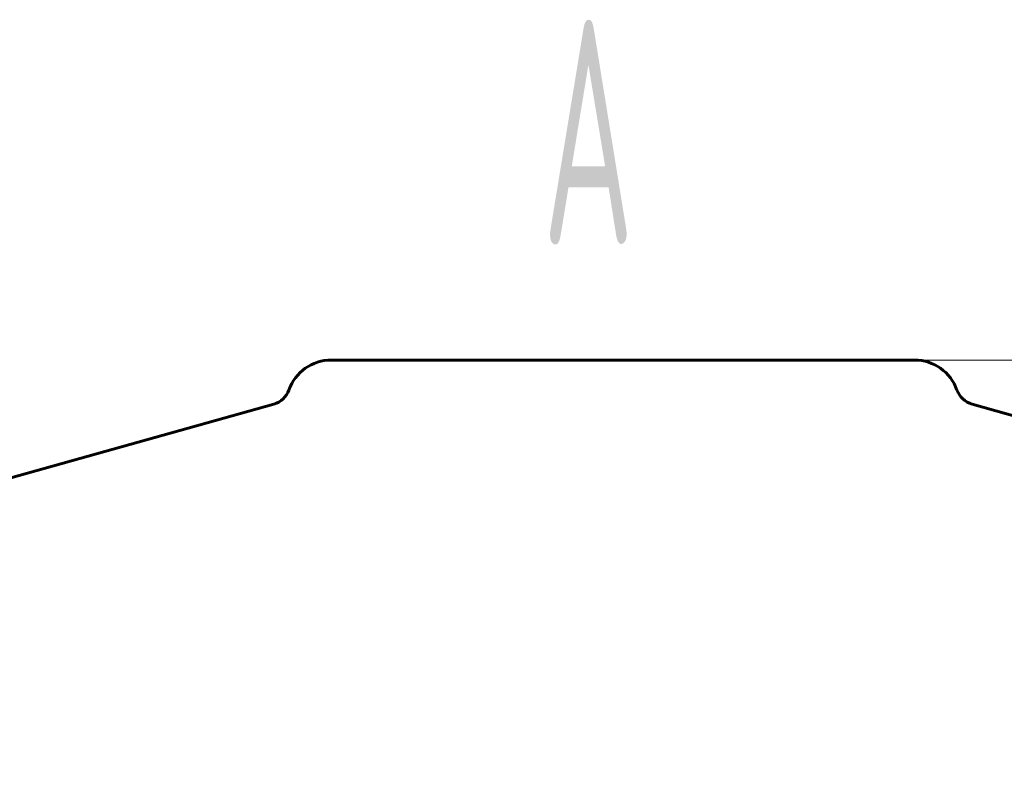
# Model space of a CAD drawing. Header units: millimetres. Extents: x 0 to 594, y 0 to 420.
# Tile 6 of 9: x 203 to 247, y 131 to 166. Entities that reach past the tile are written whole.
import ezdxf

# ---------------------------------------------------------------- set-up
doc = ezdxf.new("R2010")
doc.units = ezdxf.units.MM
doc.linetypes.add('K5LT_BASIC', pattern=[0])
doc.linetypes.add('K5LT_THIN', pattern=[0])
doc.layers.add('Системный слой', color=7, linetype='Continuous')
doc.layers.add('Системный слой (1)', color=7, linetype='Continuous', true_color=0x6c6c6c)
doc.styles.add('KDIMTEXTSTYLE', font='GOST_AU.SHX', dxfattribs={"width": 0.96, "oblique": 15, "height": 5})
doc.styles.add('KTEXTSTYLE', font='GOST_AU.SHX', dxfattribs={"width": 0.56, "height": 5})
doc.dimstyles.new('KDIMSTYLE (1.00)', dxfattribs={"dimtxt": 5, "dimasz": 1, "dimexe": 2, "dimexo": 0, "dimgap": 1, "dimtad": 1, "dimtxsty": 'KDIMTEXTSTYLE', "dimsah": 1, "dimcen": 0, "dimdle": 1, "dimadec": 0, "dimazin": 0, "dimtfac": 0.667, "dimtmove": 0, "dimatfit": 3, "dimfxl": 1, "dimtvp": 1, "dimtolj": 1, "dimtzin": 0, "dimarcsym": 0})

# ---------------------------------------------------------------- blocks, each defined once
blk = doc.blocks.new('D4')
at = {"layer": 'Системный слой (1)'}
for points in [[(323.449, 145.537), (322.791, 150.537), (322.133, 145.537), (322.791, 146.037)], [(322.791, 43.537), (323.449, 48.537), (322.791, 48.037), (322.133, 48.537)]]:
    blk.add_hatch(color=7, dxfattribs=at).paths.add_polyline_path(points)
at = {"layer": 'Системный слой (1)', "color": 7, "linetype": 'K5LT_THIN', "lineweight": 18, "true_color": 0xffffff}
for p, q in [((243.324, 150.537), (324.791, 150.537)), ((322.133, 145.537), (322.791, 150.537)), ((322.791, 150.537), (323.449, 145.537)), ((322.791, 43.537), (322.791, 150.537)), ((322.791, 146.037), (322.133, 145.537)), ((323.449, 145.537), (322.791, 146.037)), ((322.791, 43.537), (322.133, 48.537)), ((322.133, 48.537), (322.791, 48.037)), ((322.791, 48.037), (323.449, 48.537)), ((323.449, 48.537), (322.791, 43.537)), ((243.324, 43.537), (324.791, 43.537))]:
    blk.add_line(p, q, dxfattribs=at)
blk.add_wipeout([(321.791, 91.894), (314.409, 91.894), (314.409, 101.769), (321.791, 101.769)]).dxf.layer = 'Системный слой (1)'
at = {"layer": 'Системный слой (1)', "color": 7, "insert": (315.204, 91.894), "char_height": 5, "attachment_point": 1, "rotation": 90, "style": 'KTEXTSTYLE'}
blk.add_mtext('\\H5.0;\\W1.000;\\Q15;\\Q15;\\W0.960;107', dxfattribs=at)
blk = doc.blocks.new('KDIMARROW_01')
at = {"layer": 'Системный слой'}
blk.add_hatch(color=0, dxfattribs=at).paths.add_polyline_path([(0, 0), (-5, 0.658), (-4.5, 0), (-5, -0.658)])
at = {"layer": 'Системный слой', "color": 0, "linetype": 'K5LT_THIN', "lineweight": 18}
for p, q in [((-4.5, 0), (-5, 0.658)), ((-5, 0.658), (0, 0)), ((0, 0), (-5, -0.658)), ((-5, -0.658), (-4.5, 0))]:
    blk.add_line(p, q, dxfattribs=at)
at = {"layer": 'Системный слой (1)', "color": 0, "linetype": 'K5LT_THIN', "lineweight": 18}
blk.add_line((442.164, 286.651), (441.164, 286.651), dxfattribs=at)

msp = doc.modelspace()

# ---------------------------------------------------------------- linework, layer by layer
at = {"layer": 'Системный слой (1)', "color": 143, "linetype": 'K5LT_BASIC', "lineweight": 60, "true_color": 0x33acca}
for p, q in [((243.324, 150.537), (217.305, 150.537)), ((214.746, 148.574), (200.482, 144.574)), ((260.147, 144.574), (245.883, 148.574))]:
    msp.add_line(p, q, dxfattribs=at)
for centre, radius, start, end in [((217.305, 148.537), 2, 90, 160.5422), ((217.305, 148.537), 2, 90, 160.5422), ((243.324, 148.537), 2, 19.4578, 90), ((243.324, 148.537), 2, 19.4578, 90), ((214.476, 149.536), 1, 285.6621, 340.5422), ((246.153, 149.536), 1, 199.4578, 254.3379)]:
    msp.add_arc(centre, radius, start, end, dxfattribs=at)

# ---------------------------------------------------------------- texts
at = {"layer": 'Системный слой (1)', "color": 7, "insert": (226.742, 165.712), "char_height": 10, "attachment_point": 1, "style": 'KTEXTSTYLE'}
msp.add_mtext('\\H5.0;\\W1.000;\\Q15;\\Q0;\\W0.560;\\H10.00;{\\c16737820;А}', dxfattribs=at)

# ---------------------------------------------------------------- next in the draw order: dimensions: what is measured, and where the dimension line sits
at = {"layer": 'Системный слой (1)', "color": 7}
dim = msp.add_linear_dim(base=(322.791, 43.537), p1=(243.324, 150.537), p2=(243.324, 43.537), angle=90, dimstyle='KDIMSTYLE (1.00)', override={"dimexo": 0, "dimpost": '\\H5.0;\\W0.960;\\Q15;<>', "dimblk1": 'KDIMARROW_01', "dimblk2": 'KDIMARROW_01', "dimse1": 0, "dimse2": 0, "dimclrt": 7, "dimtol": 1, "dimtp": 0, "dimtm": 0, "dimtdec": 5, "dimtolj": 1}, dxfattribs=at)
dim.commit()
dim.dimension.update_dxf_attribs({"geometry": 'D4', "text_midpoint": (322.791, 97.037), "dimtype": 160})

doc.saveas('drawing.dxf')
